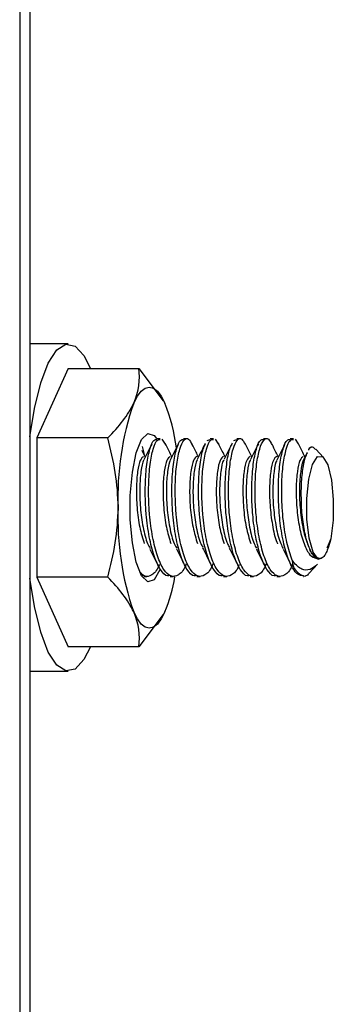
# Model space of a CAD drawing. Header units: inches. Extents: x 0.2 to 10.8, y 0.2 to 8.2.
# Tile 38 of 58: x 6.3995 to 6.4232, y 3.4824 to 3.5569. Entities that reach past the tile are written whole.
import ezdxf

# ---------------------------------------------------------------- set-up
doc = ezdxf.new("R2010")
doc.units = ezdxf.units.IN
doc.header["$MEASUREMENT"] = 0

msp = doc.modelspace()

# ---------------------------------------------------------------- linework, layer by layer
for p, q in [((6.399491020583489, 5.392781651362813), (6.399491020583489, 2.147989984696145)), ((6.400267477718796, 5.392781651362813), (6.400267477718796, 2.147989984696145)), ((6.403154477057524, 3.532359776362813), (6.400267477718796, 3.532359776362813)), ((6.403154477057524, 3.530514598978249), (6.400795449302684, 3.525252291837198)), ((6.403154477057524, 3.530514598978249), (6.408500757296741, 3.530514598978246)), ((6.408500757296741, 3.530514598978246), (6.410328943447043, 3.528067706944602)), ((6.400795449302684, 3.525252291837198), (6.400795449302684, 3.514727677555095)), ((6.406141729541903, 3.525252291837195), (6.400795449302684, 3.525252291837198)), ((6.410117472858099, 3.52519831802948), (6.409865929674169, 3.52519831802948)), ((6.410240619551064, 3.525161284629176), (6.410478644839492, 3.524796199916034)), ((6.412129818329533, 3.52519831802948), (6.411878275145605, 3.52519831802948)), ((6.413666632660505, 3.525074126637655), (6.413891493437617, 3.525130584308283)), ((6.414142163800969, 3.52519831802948), (6.41389062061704, 3.52519831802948)), ((6.414265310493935, 3.525161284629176), (6.41449988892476, 3.524801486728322)), ((6.415678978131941, 3.525074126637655), (6.415903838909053, 3.525130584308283)), ((6.416154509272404, 3.52519831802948), (6.415902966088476, 3.52519831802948)), ((6.41816685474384, 3.52519831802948), (6.417915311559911, 3.52519831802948)), ((6.420179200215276, 3.52519831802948), (6.419927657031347, 3.52519831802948)), ((6.420302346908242, 3.525161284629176), (6.420533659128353, 3.524806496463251)), ((6.408741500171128, 3.524619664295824), (6.408894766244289, 3.524002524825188)), ((6.421220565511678, 3.524143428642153), (6.420955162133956, 3.523612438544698)), ((6.422464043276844, 3.523779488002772), (6.421875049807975, 3.524412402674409)), ((6.423004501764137, 3.517623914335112), (6.42273735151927, 3.516967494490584)), ((6.422728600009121, 3.516951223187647), (6.422896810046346, 3.517263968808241)), ((6.421369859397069, 3.515024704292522), (6.422010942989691, 3.515713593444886)), ((6.400795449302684, 3.514727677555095), (6.403154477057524, 3.509465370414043)), ((6.406141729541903, 3.514727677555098), (6.400795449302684, 3.514727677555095)), ((6.408858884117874, 3.514849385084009), (6.408734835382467, 3.514830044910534)), ((6.408884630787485, 3.514781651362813), (6.409111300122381, 3.514781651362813)), ((6.410872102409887, 3.514781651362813), (6.411123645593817, 3.514781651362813)), ((6.412884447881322, 3.514781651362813), (6.413135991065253, 3.514781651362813)), ((6.414896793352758, 3.514781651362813), (6.415148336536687, 3.514781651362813)), ((6.416909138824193, 3.514781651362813), (6.417160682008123, 3.514781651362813)), ((6.418921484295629, 3.514781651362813), (6.419173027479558, 3.514781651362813)), ((6.420933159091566, 3.514781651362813), (6.420959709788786, 3.514781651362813)), ((6.410328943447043, 3.511912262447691), (6.408500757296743, 3.509465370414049)), ((6.408500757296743, 3.509465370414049), (6.403154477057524, 3.509465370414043)), ((6.400267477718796, 3.50762019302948), (6.403154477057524, 3.50762019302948))]:
    msp.add_line(p, q)
at = {"flags": 128}
for points in [[(6.400267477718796, 3.525336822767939), (6.400605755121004, 3.527475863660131), (6.401081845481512, 3.529417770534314), (6.40165484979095, 3.530918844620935), (6.402297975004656, 3.531908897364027), (6.402981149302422, 3.53234163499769), (6.403672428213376, 3.532196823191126), (6.404339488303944, 3.531481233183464), (6.404836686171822, 3.530514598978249)], [(6.408107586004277, 3.527883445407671), (6.408384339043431, 3.528410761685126), (6.408676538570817, 3.528793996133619), (6.408979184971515, 3.529026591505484), (6.409287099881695, 3.52910456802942), (6.409595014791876, 3.529026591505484), (6.409897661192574, 3.528793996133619), (6.410189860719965, 3.528410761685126), (6.410466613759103, 3.527883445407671)], [(6.41009963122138, 3.515322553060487), (6.410083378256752, 3.515280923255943), (6.409644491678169, 3.514537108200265), (6.409166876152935, 3.514384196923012), (6.408702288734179, 3.514838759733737), (6.40830107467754, 3.515851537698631), (6.40800671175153, 3.517312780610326), (6.407851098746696, 3.519064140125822), (6.407851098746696, 3.520915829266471), (6.40800671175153, 3.522667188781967), (6.40830107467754, 3.524128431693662), (6.408702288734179, 3.525141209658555), (6.409166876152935, 3.525595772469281), (6.409644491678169, 3.525442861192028), (6.409831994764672, 3.525206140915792)], [(6.422049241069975, 3.516095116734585), (6.421666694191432, 3.516619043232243), (6.421367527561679, 3.517678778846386), (6.421199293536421, 3.519105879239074), (6.421188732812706, 3.52067350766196), (6.421337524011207, 3.52213249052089), (6.421622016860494, 3.523250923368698), (6.421996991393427, 3.523851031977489), (6.422402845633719, 3.52383742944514), (6.422775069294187, 3.523212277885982), (6.423054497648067, 3.52207494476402), (6.423196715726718, 3.52060620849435), (6.423179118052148, 3.519039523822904), (6.423004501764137, 3.517623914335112)], [(6.404836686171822, 3.509465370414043), (6.404339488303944, 3.508498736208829), (6.403672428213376, 3.507783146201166), (6.402981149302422, 3.507638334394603), (6.402297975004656, 3.508071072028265), (6.40165484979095, 3.509061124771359), (6.401081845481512, 3.510562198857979), (6.400605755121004, 3.512504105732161), (6.400267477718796, 3.514643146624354)], [(6.410466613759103, 3.512096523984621), (6.410189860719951, 3.511569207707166), (6.409897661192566, 3.511185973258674), (6.409595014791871, 3.510953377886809), (6.409287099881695, 3.510875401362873), (6.408979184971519, 3.510953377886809), (6.408676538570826, 3.511185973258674), (6.408384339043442, 3.511569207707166), (6.408107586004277, 3.512096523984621)]]:
    msp.add_lwpolyline(points, dxfattribs=at)
for centre, radius, start, end in [((6.428560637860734, 3.520792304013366), 0.02164743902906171, 160.8783978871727, 182.1240407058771), ((6.396997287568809, 3.522614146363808), 0.01446334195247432, 7.476474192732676, 21.36580118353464), ((6.428560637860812, 3.519187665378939), 0.02164743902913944, 177.8759592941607, 199.1216021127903), ((6.421295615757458, 3.515984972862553), 0.001205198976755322, 178.8796138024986, 259.3964795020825), ((6.398942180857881, 3.51679019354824), 0.01244359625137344, 337.8399214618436, 350.5863605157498)]:
    msp.add_arc(centre, radius, start, end)
for points in [[(6.408107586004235, 3.52788344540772), (6.408510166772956, 3.528781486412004), (6.408594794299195, 3.529654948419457), (6.408500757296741, 3.530514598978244)], [(6.406141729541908, 3.525252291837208), (6.407006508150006, 3.526111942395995), (6.407705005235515, 3.526985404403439), (6.408107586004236, 3.527883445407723)], [(6.406928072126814, 3.519989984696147), (6.406928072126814, 3.521786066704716), (6.406621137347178, 3.523532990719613), (6.406141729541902, 3.525252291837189)], [(6.406141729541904, 3.514727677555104), (6.40662113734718, 3.516446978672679), (6.406928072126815, 3.518193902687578), (6.406928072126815, 3.519989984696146)], [(6.423004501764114, 3.517623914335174), (6.422970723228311, 3.517494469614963), (6.42293482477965, 3.517374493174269), (6.422896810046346, 3.517263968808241)], [(6.422049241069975, 3.516095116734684), (6.422096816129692, 3.516095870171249), (6.422144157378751, 3.516109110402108), (6.422191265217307, 3.516134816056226)], [(6.408107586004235, 3.512096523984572), (6.407705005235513, 3.512994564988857), (6.407006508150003, 3.513868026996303), (6.406141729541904, 3.51472767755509)], [(6.408500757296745, 3.509465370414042), (6.408594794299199, 3.51032502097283), (6.408510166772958, 3.511198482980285), (6.408107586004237, 3.512096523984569)]]:
    msp.add_open_spline(points, degree=3)
for points, knots in [([(6.409471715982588, 3.524793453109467), (6.409375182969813, 3.524600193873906), (6.409182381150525, 3.524214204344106), (6.408981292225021, 3.523812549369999), (6.408880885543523, 3.523611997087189)], [0, 0, 0, 0, 0.5006851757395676, 0.9999999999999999, 0.9999999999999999, 0.9999999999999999, 0.9999999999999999]), ([(6.41087122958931, 3.514849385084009), (6.410805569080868, 3.514831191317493), (6.410553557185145, 3.51476136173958), (6.410116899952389, 3.515251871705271), (6.409636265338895, 3.5162674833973), (6.409265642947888, 3.517742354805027), (6.409085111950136, 3.51906107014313), (6.408989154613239, 3.520400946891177), (6.408965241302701, 3.521749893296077), (6.409077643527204, 3.523314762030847), (6.409321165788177, 3.524481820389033), (6.409597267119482, 3.525139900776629), (6.409790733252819, 3.52513321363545), (6.409866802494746, 3.525130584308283)], [0, 0, 0, 0, 0.03790353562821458, 0.1454777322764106, 0.2530774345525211, 0.3606529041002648, 0.4682281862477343, 0.5000009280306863, 0.6075502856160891, 0.7151225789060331, 0.8227216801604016, 0.9302956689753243, 1, 1, 1, 1]), ([(6.412079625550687, 3.515736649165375), (6.412058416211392, 3.515679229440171), (6.4118906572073, 3.515225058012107), (6.41148232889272, 3.514835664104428), (6.410926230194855, 3.514711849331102), (6.410368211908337, 3.515228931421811), (6.409887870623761, 3.516273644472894), (6.409517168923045, 3.517740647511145), (6.409336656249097, 3.519061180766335), (6.409240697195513, 3.520400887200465), (6.409216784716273, 3.521749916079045), (6.409329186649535, 3.52331475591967), (6.409572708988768, 3.524481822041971), (6.409848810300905, 3.525139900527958), (6.410042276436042, 3.525133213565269), (6.410118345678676, 3.525130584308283)], [0, 0, 0, 0, 0.01305163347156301, 0.1032341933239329, 0.1934451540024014, 0.2836278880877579, 0.3738320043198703, 0.4640158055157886, 0.5541994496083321, 0.5808355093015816, 0.6709974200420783, 0.7611785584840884, 0.8513821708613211, 0.9415647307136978, 1, 1, 1, 1]), ([(6.410998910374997, 3.523819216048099), (6.410926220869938, 3.523964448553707), (6.410751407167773, 3.52431372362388), (6.410583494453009, 3.524650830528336), (6.410485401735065, 3.524847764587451)], [0, 0, 0, 0, 0.4158112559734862, 1, 1, 1, 1]), ([(6.412883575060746, 3.514849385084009), (6.412817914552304, 3.514831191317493), (6.412565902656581, 3.514761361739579), (6.412129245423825, 3.515251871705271), (6.41164861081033, 3.516267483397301), (6.411277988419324, 3.517742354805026), (6.411097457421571, 3.519061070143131), (6.411001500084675, 3.520400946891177), (6.410977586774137, 3.521749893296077), (6.411089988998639, 3.523314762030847), (6.411333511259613, 3.524481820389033), (6.411609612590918, 3.525139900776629), (6.411803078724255, 3.525133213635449), (6.411879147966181, 3.525130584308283)], [0, 0, 0, 0, 0.03790353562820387, 0.1454777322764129, 0.253077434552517, 0.3606529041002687, 0.4682281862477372, 0.5000009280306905, 0.6075502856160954, 0.7151225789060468, 0.8227216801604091, 0.930295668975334, 1, 1, 1, 1]), ([(6.414105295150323, 3.515771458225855), (6.414079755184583, 3.515701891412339), (6.413907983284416, 3.515234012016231), (6.413494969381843, 3.514834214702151), (6.412938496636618, 3.514712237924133), (6.412380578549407, 3.51522882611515), (6.411900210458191, 3.516273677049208), (6.411529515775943, 3.51774062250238), (6.411349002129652, 3.519061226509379), (6.411253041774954, 3.520400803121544), (6.411229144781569, 3.521751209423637), (6.411341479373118, 3.523310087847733), (6.411585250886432, 3.524499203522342), (6.411897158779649, 3.525162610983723), (6.41224352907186, 3.525288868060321), (6.412439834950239, 3.524910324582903), (6.412530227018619, 3.524736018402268)], [0, 0, 0, 0, 0.01417113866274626, 0.0953095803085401, 0.1764735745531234, 0.2576121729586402, 0.3387700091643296, 0.4199095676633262, 0.5010489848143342, 0.5250137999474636, 0.6061336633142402, 0.687270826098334, 0.7684282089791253, 0.8495666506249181, 0.9307306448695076, 0.9999999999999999, 0.9999999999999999, 0.9999999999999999, 0.9999999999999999]), ([(6.413521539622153, 3.524846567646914), (6.413421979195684, 3.52464673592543), (6.41322301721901, 3.524247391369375), (6.413017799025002, 3.523837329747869), (6.412915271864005, 3.523632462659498)], [0, 0, 0, 0, 0.5003992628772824, 1, 1, 1, 1]), ([(6.416076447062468, 3.515663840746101), (6.416064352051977, 3.515631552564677), (6.41590497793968, 3.515206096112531), (6.415506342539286, 3.514838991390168), (6.414951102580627, 3.514710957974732), (6.414392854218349, 3.515229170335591), (6.413912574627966, 3.516273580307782), (6.413541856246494, 3.51774066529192), (6.413361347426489, 3.519061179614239), (6.41326538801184, 3.520400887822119), (6.413241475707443, 3.52174991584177), (6.413353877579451, 3.523314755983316), (6.413597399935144, 3.524481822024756), (6.413873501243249, 3.525139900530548), (6.414066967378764, 3.525133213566), (6.414143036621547, 3.525130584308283)], [0, 0, 0, 0, 0.007448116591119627, 0.09814269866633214, 0.1888658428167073, 0.2795606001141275, 0.3702768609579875, 0.4609726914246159, 0.5516683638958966, 0.5784556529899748, 0.6691294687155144, 0.7598226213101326, 0.8505383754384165, 0.9412329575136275, 1, 1, 1, 1]), ([(6.415022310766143, 3.523821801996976), (6.414950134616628, 3.523966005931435), (6.414775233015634, 3.524315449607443), (6.414605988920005, 3.524655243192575), (6.414506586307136, 3.524854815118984)], [0, 0, 0, 0, 0.4126671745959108, 1, 1, 1, 1]), ([(6.415540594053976, 3.524860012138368), (6.415441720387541, 3.524661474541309), (6.415244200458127, 3.52426485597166), (6.415039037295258, 3.523855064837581), (6.414936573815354, 3.523650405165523)], [0, 0, 0, 0, 0.5005756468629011, 1, 1, 1, 1]), ([(6.416908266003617, 3.51484938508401), (6.416842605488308, 3.514831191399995), (6.416590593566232, 3.514761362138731), (6.416153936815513, 3.515251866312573), (6.415673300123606, 3.516267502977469), (6.415302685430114, 3.517742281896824), (6.415122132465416, 3.519061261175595), (6.415026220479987, 3.520400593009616), (6.415001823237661, 3.521755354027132), (6.415116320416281, 3.523295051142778), (6.41531911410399, 3.524378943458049), (6.415487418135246, 3.524684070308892), (6.415549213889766, 3.524796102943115)], [0, 0, 0, 0, 0.04282158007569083, 0.1643537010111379, 0.2859146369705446, 0.4074481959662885, 0.5289815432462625, 0.5648768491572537, 0.6863809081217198, 0.8079108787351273, 0.929471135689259, 1, 1, 1, 1]), ([(6.418136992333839, 3.515789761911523), (6.418109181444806, 3.515713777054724), (6.417935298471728, 3.515238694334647), (6.417519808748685, 3.51483348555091), (6.41696314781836, 3.514712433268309), (6.416405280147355, 3.515228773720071), (6.415924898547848, 3.516273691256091), (6.415554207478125, 3.517740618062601), (6.415373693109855, 3.519061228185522), (6.415277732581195, 3.520400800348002), (6.415253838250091, 3.521751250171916), (6.415366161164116, 3.523309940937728), (6.415609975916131, 3.524499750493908), (6.415921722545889, 3.52516057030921), (6.416257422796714, 3.525291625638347), (6.416444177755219, 3.524935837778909), (6.41652488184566, 3.524782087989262)], [0, 0, 0, 0, 0.01554487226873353, 0.09719173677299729, 0.1788643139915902, 0.2605113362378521, 0.3421777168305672, 0.4238257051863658, 0.5054735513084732, 0.529588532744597, 0.6112167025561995, 0.6928622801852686, 0.7745282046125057, 0.8561750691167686, 0.9378476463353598, 1, 1, 1, 1]), ([(6.417034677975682, 3.523821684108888), (6.416964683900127, 3.523961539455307), (6.416793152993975, 3.524304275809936), (6.416628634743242, 3.524634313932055), (6.416531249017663, 3.524829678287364)], [0, 0, 0, 0, 0.4080551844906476, 1, 1, 1, 1]), ([(6.417532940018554, 3.524819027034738), (6.417435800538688, 3.524624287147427), (6.417241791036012, 3.524235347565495), (6.417039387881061, 3.523830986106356), (6.416938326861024, 3.523629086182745)], [0, 0, 0, 0, 0.5006944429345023, 0.9999999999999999, 0.9999999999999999, 0.9999999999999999, 0.9999999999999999]), ([(6.418920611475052, 3.514849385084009), (6.41885495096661, 3.514831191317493), (6.418602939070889, 3.51476136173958), (6.418166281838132, 3.515251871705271), (6.417685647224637, 3.5162674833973), (6.417315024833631, 3.517742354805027), (6.417134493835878, 3.51906107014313), (6.417038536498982, 3.520400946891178), (6.417014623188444, 3.521749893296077), (6.417127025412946, 3.523314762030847), (6.41737054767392, 3.524481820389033), (6.417646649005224, 3.525139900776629), (6.417840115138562, 3.52513321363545), (6.417916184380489, 3.525130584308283)], [0, 0, 0, 0, 0.03790353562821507, 0.1454777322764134, 0.2530774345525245, 0.3606529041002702, 0.468228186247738, 0.5000009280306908, 0.6075502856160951, 0.7151225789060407, 0.8227216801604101, 0.9302956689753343, 1, 1, 1, 1]), ([(6.420127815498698, 3.515733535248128), (6.42010699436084, 3.515677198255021), (6.419939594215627, 3.515224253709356), (6.419531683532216, 3.51483579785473), (6.418975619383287, 3.514711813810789), (6.418417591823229, 3.515228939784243), (6.417937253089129, 3.516273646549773), (6.417566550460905, 3.51774063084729), (6.417386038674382, 3.519061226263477), (6.417290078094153, 3.520400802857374), (6.417266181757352, 3.52175121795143), (6.417378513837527, 3.523310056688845), (6.417622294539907, 3.524499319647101), (6.417934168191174, 3.525162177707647), (6.418278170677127, 3.525289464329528), (6.41847235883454, 3.524915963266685), (6.418560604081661, 3.524746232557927)], [0, 0, 0, 0, 0.0115753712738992, 0.09306498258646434, 0.1745802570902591, 0.2560700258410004, 0.3375791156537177, 0.4190698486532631, 0.5005604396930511, 0.5246289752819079, 0.6060999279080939, 0.6875882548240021, 0.7690968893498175, 0.8505865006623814, 0.9321017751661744, 1, 1, 1, 1]), ([(6.420934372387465, 3.514837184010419), (6.42079390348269, 3.514847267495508), (6.420466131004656, 3.514870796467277), (6.419975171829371, 3.515594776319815), (6.419538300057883, 3.516809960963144), (6.419225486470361, 3.518351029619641), (6.419055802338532, 3.520048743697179), (6.419027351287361, 3.52174920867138), (6.419139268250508, 3.523314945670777), (6.419382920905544, 3.524481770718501), (6.419658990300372, 3.525139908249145), (6.41985245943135, 3.52513321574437), (6.419928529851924, 3.525130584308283)], [0, 0, 0, 0, 0.08066669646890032, 0.1882290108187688, 0.2958241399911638, 0.40338550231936, 0.500057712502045, 0.6075948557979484, 0.7151549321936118, 0.8227418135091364, 0.9303035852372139, 0.9999999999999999, 0.9999999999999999, 0.9999999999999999, 0.9999999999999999]), ([(6.420090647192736, 3.516008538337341), (6.419949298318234, 3.516430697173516), (6.419666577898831, 3.517275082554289), (6.419432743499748, 3.518734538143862), (6.419304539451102, 3.520235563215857), (6.419278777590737, 3.521749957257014), (6.419390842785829, 3.523314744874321), (6.419634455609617, 3.524481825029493), (6.419910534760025, 3.52513990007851), (6.42010400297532, 3.525133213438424), (6.420180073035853, 3.525130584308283)], [0, 0, 0, 0, 0.1384018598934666, 0.2768259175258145, 0.3566144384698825, 0.4950061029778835, 0.6334272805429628, 0.7718829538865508, 0.9103063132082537, 0.9999999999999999, 0.9999999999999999, 0.9999999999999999, 0.9999999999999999]), ([(6.421059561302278, 3.52382130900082), (6.420986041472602, 3.523968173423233), (6.420809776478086, 3.52432028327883), (6.420639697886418, 3.524661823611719), (6.42054055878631, 3.524860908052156)], [0, 0, 0, 0, 0.4170983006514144, 1, 1, 1, 1]), ([(6.40898550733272, 3.523821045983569), (6.408915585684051, 3.523960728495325), (6.408832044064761, 3.524127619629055), (6.408750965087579, 3.524290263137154), (6.408737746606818, 3.524316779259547)], [0, 0, 0, 0, 0.8369678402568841, 1, 1, 1, 1]), ([(6.411473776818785, 3.524770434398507), (6.411375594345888, 3.524573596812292), (6.411179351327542, 3.524180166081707), (6.410977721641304, 3.523776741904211), (6.410876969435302, 3.523575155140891)], [0, 0, 0, 0, 0.5003106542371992, 1, 1, 1, 1]), ([(6.413009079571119, 3.523820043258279), (6.412947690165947, 3.52394266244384), (6.412786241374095, 3.524265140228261), (6.412630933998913, 3.524575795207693), (6.412534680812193, 3.524768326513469)], [0, 0, 0, 0, 0.3802407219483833, 1, 1, 1, 1]), ([(6.414895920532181, 3.514849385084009), (6.414830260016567, 3.51483119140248), (6.41457824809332, 3.514761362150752), (6.41414159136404, 3.515251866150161), (6.413660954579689, 3.516267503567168), (6.413290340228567, 3.517742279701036), (6.413109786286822, 3.519061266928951), (6.41301387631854, 3.520400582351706), (6.412989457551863, 3.52175551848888), (6.413104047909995, 3.523294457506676), (6.413304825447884, 3.52437153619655), (6.413470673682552, 3.524673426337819), (6.413530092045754, 3.524781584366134)], [0, 0, 0, 0, 0.04293593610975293, 0.1647926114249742, 0.2866781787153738, 0.4085362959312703, 0.530394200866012, 0.566385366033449, 0.6882139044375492, 0.8100684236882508, 0.9319533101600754, 1, 1, 1, 1]), ([(6.41904693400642, 3.523817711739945), (6.418985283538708, 3.523941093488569), (6.418822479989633, 3.524266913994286), (6.418663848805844, 3.524585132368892), (6.418565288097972, 3.524782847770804)], [0, 0, 0, 0, 0.3786801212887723, 1, 1, 1, 1]), ([(6.419519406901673, 3.524761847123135), (6.419423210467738, 3.524569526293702), (6.419231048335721, 3.524185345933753), (6.419031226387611, 3.523786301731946), (6.41893143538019, 3.523587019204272)], [0, 0, 0, 0, 0.500600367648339, 1, 1, 1, 1]), ([(6.42080387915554, 3.519989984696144), (6.420787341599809, 3.520478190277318), (6.420754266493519, 3.521454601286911), (6.42086248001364, 3.522765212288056), (6.421038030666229, 3.523714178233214), (6.421189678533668, 3.52401532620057), (6.421247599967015, 3.524130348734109)], [0, 0, 0, 0, 0.2764581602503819, 0.5529162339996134, 0.829237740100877, 1, 1, 1, 1]), ([(6.421336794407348, 3.52433629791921), (6.421343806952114, 3.524352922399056), (6.421444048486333, 3.524590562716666), (6.421632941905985, 3.524641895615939), (6.421789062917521, 3.524448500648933), (6.421842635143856, 3.524382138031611)], [0, 0, 0, 0, 0.04708142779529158, 0.6730102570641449, 1, 1, 1, 1]), ([(6.408855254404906, 3.523840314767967), (6.408768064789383, 3.523782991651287), (6.408592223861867, 3.523667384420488), (6.408387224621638, 3.522779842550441), (6.408290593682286, 3.521504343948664), (6.408340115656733, 3.519994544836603), (6.40853757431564, 3.518457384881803), (6.408784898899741, 3.517661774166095), (6.40890856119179, 3.517263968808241)], [0, 0, 0, 0, 0.1643703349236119, 0.3314962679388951, 0.4986222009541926, 0.6657481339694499, 0.8328740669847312, 1, 1, 1, 1]), ([(6.408875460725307, 3.523575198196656), (6.40886858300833, 3.523567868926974), (6.40877582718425, 3.523469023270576), (6.408641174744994, 3.5227482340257), (6.4085420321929, 3.521515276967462), (6.408589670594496, 3.519982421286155), (6.408797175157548, 3.518494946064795), (6.409066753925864, 3.517385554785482), (6.409287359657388, 3.517015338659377), (6.409353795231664, 3.516903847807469)], [0, 0, 0, 0, 0.01453217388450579, 0.1959870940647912, 0.3774420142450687, 0.5588969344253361, 0.74035185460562, 0.9218067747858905, 1, 1, 1, 1]), ([(6.410867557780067, 3.523840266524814), (6.410780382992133, 3.523782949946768), (6.410604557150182, 3.523667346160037), (6.410399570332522, 3.522779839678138), (6.410302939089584, 3.521504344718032), (6.410352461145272, 3.519994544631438), (6.410549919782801, 3.518457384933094), (6.410797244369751, 3.517661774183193), (6.410920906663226, 3.517263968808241)], [0, 0, 0, 0, 0.1643473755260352, 0.3314779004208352, 0.4986084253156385, 0.6657389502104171, 0.8328694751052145, 0.9999999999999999, 0.9999999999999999, 0.9999999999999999, 0.9999999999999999]), ([(6.410872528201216, 3.523557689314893), (6.410870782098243, 3.523555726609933), (6.410783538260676, 3.523457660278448), (6.410653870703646, 3.522743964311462), (6.410554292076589, 3.521516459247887), (6.4106020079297, 3.519981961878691), (6.410809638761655, 3.518495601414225), (6.411076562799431, 3.517392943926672), (6.411293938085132, 3.517026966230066), (6.411357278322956, 3.516920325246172)], [0, 0, 0, 0, 0.003759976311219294, 0.1878667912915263, 0.3719736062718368, 0.5560804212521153, 0.7401872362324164, 0.9242940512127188, 1, 1, 1, 1]), ([(6.412879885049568, 3.52384024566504), (6.412792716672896, 3.523782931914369), (6.412616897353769, 3.523667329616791), (6.412411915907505, 3.522779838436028), (6.412315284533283, 3.521504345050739), (6.412364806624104, 3.519994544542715), (6.412562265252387, 3.518457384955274), (6.412809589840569, 3.517661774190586), (6.412933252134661, 3.517263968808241)], [0, 0, 0, 0, 0.1643374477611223, 0.3314699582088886, 0.498602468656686, 0.6657349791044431, 0.83286748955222, 1, 1, 1, 1]), ([(6.412911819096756, 3.523588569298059), (6.412900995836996, 3.523577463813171), (6.41280403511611, 3.523477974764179), (6.412665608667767, 3.522751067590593), (6.412566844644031, 3.521514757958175), (6.412614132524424, 3.519981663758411), (6.412822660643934, 3.518498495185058), (6.413076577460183, 3.517428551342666), (6.413278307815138, 3.517083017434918), (6.413326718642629, 3.517000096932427)], [0, 0, 0, 0, 0.02309166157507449, 0.2068678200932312, 0.390643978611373, 0.5744201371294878, 0.7581962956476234, 0.9419724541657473, 1, 1, 1, 1]), ([(6.414892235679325, 3.523840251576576), (6.414805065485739, 3.523782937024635), (6.414629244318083, 3.523667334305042), (6.414424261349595, 3.522779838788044), (6.414327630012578, 3.52150434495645), (6.414377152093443, 3.51999454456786), (6.414574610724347, 3.518457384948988), (6.41482193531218, 3.51766177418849), (6.414945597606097, 3.517263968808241)], [0, 0, 0, 0, 0.1643402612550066, 0.331472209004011, 0.4986041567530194, 0.6657361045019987, 0.8328680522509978, 0.9999999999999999, 0.9999999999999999, 0.9999999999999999, 0.9999999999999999]), ([(6.414933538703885, 3.523599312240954), (6.414919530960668, 3.523585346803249), (6.414819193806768, 3.523485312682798), (6.414677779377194, 3.522753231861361), (6.414579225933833, 3.521514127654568), (6.414626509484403, 3.519982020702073), (6.414834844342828, 3.51849769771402), (6.415091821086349, 3.517420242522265), (6.415297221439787, 3.517069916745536), (6.415349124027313, 3.516981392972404)], [0, 0, 0, 0, 0.02949957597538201, 0.2113048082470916, 0.393110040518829, 0.5749152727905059, 0.7567205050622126, 0.9385257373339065, 1, 1, 1, 1]), ([(6.416904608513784, 3.523840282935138), (6.416817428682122, 3.523782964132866), (6.416641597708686, 3.523667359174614), (6.416436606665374, 3.522779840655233), (6.416339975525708, 3.521504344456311), (6.41638949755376, 3.51999454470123), (6.416586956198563, 3.518457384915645), (6.416834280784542, 3.517661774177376), (6.416957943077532, 3.517263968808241)], [0, 0, 0, 0, 0.1643551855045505, 0.3314841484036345, 0.4986131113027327, 0.665742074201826, 0.8328710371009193, 1, 1, 1, 1]), ([(6.416933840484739, 3.523585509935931), (6.416923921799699, 3.523575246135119), (6.416827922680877, 3.523475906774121), (6.416690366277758, 3.522750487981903), (6.416591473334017, 3.521514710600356), (6.416639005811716, 3.519982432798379), (6.416846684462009, 3.518495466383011), (6.417113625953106, 3.51739287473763), (6.417331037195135, 3.517026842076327), (6.417394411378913, 3.516920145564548)], [0, 0, 0, 0, 0.02084912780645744, 0.2017906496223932, 0.3827321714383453, 0.5636736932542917, 0.7446152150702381, 0.925556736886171, 1, 1, 1, 1]), ([(6.418917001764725, 3.523840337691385), (6.418829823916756, 3.523783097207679), (6.418654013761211, 3.523667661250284), (6.418448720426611, 3.522778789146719), (6.418353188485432, 3.521508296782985), (6.41839860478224, 3.519979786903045), (6.418611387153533, 3.518512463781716), (6.418821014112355, 3.517541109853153), (6.418971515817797, 3.517261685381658), (6.418972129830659, 3.517260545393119)], [0, 0, 0, 0, 0.1642687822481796, 0.3312781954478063, 0.498287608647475, 0.6652970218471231, 0.8323064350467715, 0.9993158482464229, 1, 1, 1, 1]), ([(6.418924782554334, 3.523560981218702), (6.418922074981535, 3.523557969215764), (6.418833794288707, 3.523459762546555), (6.418703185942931, 3.522744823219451), (6.418603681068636, 3.521516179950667), (6.41865142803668, 3.519982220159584), (6.418858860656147, 3.518494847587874), (6.419129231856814, 3.517383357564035), (6.419350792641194, 3.517011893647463), (6.419418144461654, 3.516898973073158)], [0, 0, 0, 0, 0.005786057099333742, 0.1886549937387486, 0.3715239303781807, 0.5543928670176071, 0.7372618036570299, 0.9201307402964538, 1, 1, 1, 1]), ([(6.420929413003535, 3.523840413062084), (6.420842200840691, 3.523783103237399), (6.420666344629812, 3.523667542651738), (6.420461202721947, 3.522779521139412), (6.42036501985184, 3.521505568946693), (6.420412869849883, 3.51998996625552), (6.420616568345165, 3.518474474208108), (6.420964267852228, 3.5172001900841), (6.421421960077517, 3.516308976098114), (6.421766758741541, 3.516193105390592), (6.42193904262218, 3.51613520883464)], [0, 0, 0, 0, 0.1232503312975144, 0.2485242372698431, 0.3737981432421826, 0.4990720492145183, 0.6243459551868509, 0.7496198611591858, 0.8748937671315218, 1, 1, 1, 1]), ([(6.421059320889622, 3.523701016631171), (6.421014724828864, 3.52366525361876), (6.42088248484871, 3.5235592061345), (6.420713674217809, 3.522768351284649), (6.420616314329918, 3.521508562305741), (6.420664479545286, 3.51998916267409), (6.420868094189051, 3.518474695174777), (6.421215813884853, 3.517200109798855), (6.421673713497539, 3.516308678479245), (6.422018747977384, 3.516192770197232), (6.422191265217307, 3.516134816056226)], [0, 0, 0, 0, 0.06776450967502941, 0.2009410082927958, 0.3341175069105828, 0.4672940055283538, 0.6004705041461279, 0.7336470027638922, 0.8668235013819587, 1, 1, 1, 1]), ([(6.422049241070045, 3.516095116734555), (6.421973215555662, 3.516116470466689), (6.421898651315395, 3.51616000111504), (6.421752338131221, 3.51628956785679), (6.421680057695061, 3.516376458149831), (6.421540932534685, 3.516591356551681), (6.421474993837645, 3.516717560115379), (6.421350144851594, 3.517006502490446), (6.421290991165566, 3.517171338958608), (6.421180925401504, 3.517527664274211), (6.421130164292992, 3.517718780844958), (6.421037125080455, 3.518126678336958), (6.420994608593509, 3.518345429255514), (6.420921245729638, 3.518793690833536), (6.420890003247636, 3.519024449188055), (6.420838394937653, 3.519499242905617), (6.420818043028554, 3.519744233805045), (6.420803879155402, 3.519989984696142)], [0, 0, 0, 0, 0.125, 0.125, 0.25, 0.25, 0.375, 0.375, 0.5, 0.5, 0.625, 0.625, 0.75, 0.75, 0.875, 0.875, 1, 1, 1, 1]), ([(6.409338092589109, 3.516851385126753), (6.409437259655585, 3.516653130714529), (6.409635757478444, 3.516256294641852), (6.409839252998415, 3.515847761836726), (6.409941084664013, 3.515643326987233)], [0, 0, 0, 0, 0.4995876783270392, 1, 1, 1, 1]), ([(6.411342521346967, 3.516867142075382), (6.411440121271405, 3.516672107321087), (6.4116354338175, 3.51628181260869), (6.411834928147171, 3.515881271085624), (6.41193473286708, 3.515680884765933)], [0, 0, 0, 0, 0.4997114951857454, 1, 1, 1, 1]), ([(6.41331444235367, 3.516951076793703), (6.413409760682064, 3.516761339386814), (6.413600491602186, 3.516381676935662), (6.413795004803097, 3.515991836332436), (6.413892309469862, 3.515796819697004)], [0, 0, 0, 0, 0.499752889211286, 1, 1, 1, 1]), ([(6.415334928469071, 3.51693369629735), (6.415433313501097, 3.516737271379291), (6.415630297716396, 3.516343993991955), (6.415832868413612, 3.515936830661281), (6.415934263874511, 3.51573302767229)], [0, 0, 0, 0, 0.4994564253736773, 0.9999999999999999, 0.9999999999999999, 0.9999999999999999, 0.9999999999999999]), ([(6.417378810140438, 3.516868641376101), (6.417478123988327, 3.516670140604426), (6.41767694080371, 3.516272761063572), (6.417881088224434, 3.515862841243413), (6.417983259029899, 3.515657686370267)], [0, 0, 0, 0, 0.4995243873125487, 1, 1, 1, 1]), ([(6.419402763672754, 3.516845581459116), (6.419501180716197, 3.516648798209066), (6.419698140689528, 3.516254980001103), (6.419899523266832, 3.515850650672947), (6.420000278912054, 3.51564835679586)], [0, 0, 0, 0, 0.4996804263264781, 1, 1, 1, 1]), ([(6.422896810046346, 3.517263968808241), (6.422850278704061, 3.517084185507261), (6.42279905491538, 3.516922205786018), (6.422690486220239, 3.516642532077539), (6.422633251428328, 3.516524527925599), (6.42251291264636, 3.516331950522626), (6.422449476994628, 3.516257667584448), (6.422321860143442, 3.516159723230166), (6.422257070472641, 3.516134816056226), (6.422191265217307, 3.516134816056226)], [0, 0, 0, 0, 0.25, 0.25, 0.5, 0.5, 0.75, 0.75, 1, 1, 1, 1]), ([(6.422005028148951, 3.515719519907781), (6.421816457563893, 3.515554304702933), (6.421426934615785, 3.515213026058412), (6.420793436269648, 3.515281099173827), (6.420341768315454, 3.515652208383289), (6.420115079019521, 3.515973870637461), (6.420090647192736, 3.516008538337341)], [0, 0, 0, 0, 0.2930450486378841, 0.6053317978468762, 0.957463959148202, 1, 1, 1, 1]), ([(6.410044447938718, 3.51567700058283), (6.410030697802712, 3.515640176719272), (6.409869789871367, 3.515209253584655), (6.409470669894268, 3.514855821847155), (6.40898818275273, 3.514678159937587), (6.408702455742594, 3.514992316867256), (6.408597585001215, 3.515107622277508)], [0, 0, 0, 0, 0.03494588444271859, 0.4089464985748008, 0.7830648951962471, 1, 1, 1, 1]), ([(6.421353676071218, 3.515038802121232), (6.421334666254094, 3.515007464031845), (6.42124657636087, 3.514862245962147), (6.421149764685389, 3.514827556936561), (6.421073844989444, 3.51480035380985)], [0, 0, 0, 0, 0.2158002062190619, 1, 1, 1, 1])]:
    msp.add_open_spline(points, degree=3, knots=knots)

doc.saveas('drawing.dxf')
